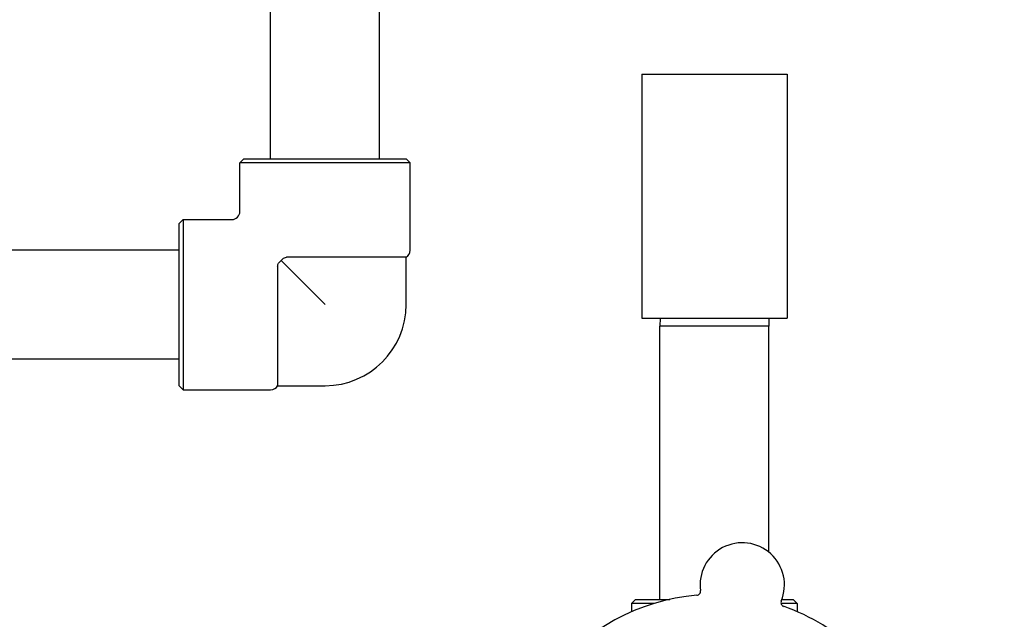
# Model space of a CAD drawing. Header units: inches. Extents: x 5 to 1128, y -85 to 748.
# Tile 79 of 256: x 155.07 to 162.65, y 229.01 to 233.63. Entities that reach past the tile are written whole.
import ezdxf

# ---------------------------------------------------------------- set-up
doc = ezdxf.new("R2010")
doc.units = ezdxf.units.IN
doc.header["$LTSCALE"] = 32
doc.header["$MEASUREMENT"] = 0
doc.layers.add('Dimension (ANSI)', color=7, linetype='Continuous', lineweight=25)
doc.layers.add('Visible (ANSI)', color=7, linetype='Continuous', lineweight=30)
doc.styles.add('Note Text (ANSI)', font='tahoma.ttf')
doc.dimstyles.new('SB Fraction-16 (ANSI)', dxfattribs={"dimscale": 32, "dimtxt": 0.125, "dimasz": 0.098425, "dimexe": 0.125, "dimexo": 0.0625, "dimgap": 0.031496, "dimtad": 0, "dimtih": 1, "dimtoh": 1, "dimdec": 4, "dimrnd": 1e-08, "dimzin": 0, "dimdsep": 46, "dimlunit": 5, "dimtxsty": 'Note Text (ANSI)', "dimcen": 0.09, "dimdle": 0.393701, "dimclrd": 256, "dimclre": 256, "dimclrt": 256, "dimadec": 0, "dimazin": 3, "dimtfac": 0.96, "dimtofl": 0, "dimtmove": 0, "dimatfit": 3, "dimfxl": 1, "dimfrac": 2, "dimtolj": 1, "dimtzin": 12, "dimlwd": -1, "dimlwe": -1, "dimarcsym": 0})

# ---------------------------------------------------------------- blocks, each defined once
blk = doc.blocks.new('*D16')
at = {"layer": 'Defpoints', "color": 0, "transparency": 16777216}
for p in [(170.3073, 471.9837), (79.417, 159.272), (130.3698, 159.272)]:
    blk.add_point(p, dxfattribs=at)
at = {"layer": 'Dimension (ANSI)', "transparency": 16777216}
for p, q in [((168.3073, 471.9837), (75.417, 471.9837)), ((79.417, 468.8341), (79.417, 327.6609)), ((79.417, 162.4216), (79.417, 320.5948)), ((128.3698, 159.272), (75.417, 159.272))]:
    blk.add_line(p, q, dxfattribs=at)
for points in [[(78.8921, 468.8341), (79.9419, 468.8341), (79.417, 471.9837)], [(78.8921, 162.4216), (79.9419, 162.4216), (79.417, 159.272)]]:
    blk.add_solid(points, dxfattribs=at)
at = {"layer": 'Dimension (ANSI)', "transparency": 16777216, "insert": (67.2142, 326.653), "char_height": 4, "attachment_point": 1, "style": 'Note Text (ANSI)'}
blk.add_mtext('\\A1;312 11/16', dxfattribs=at)

msp = doc.modelspace()

# ---------------------------------------------------------------- linework, layer by layer
at = {"layer": 'Visible (ANSI)'}
for p, q in [((156.998, 232.5617), (156.998, 234.6442)), ((157.838, 232.5617), (157.838, 234.6442)), ((159.858, 233.2132), (160.978, 233.2132)), ((159.858, 233.2132), (159.858, 231.3332)), ((160.978, 233.2132), (160.978, 231.3332)), ((156.793, 232.5617), (156.76175, 232.53045)), ((156.793, 232.5617), (158.043, 232.5617)), ((158.043, 232.5617), (158.07425, 232.53045)), ((158.07425, 232.53045), (156.76175, 232.53045)), ((156.76175, 232.15545), (156.76175, 232.53045)), ((158.07425, 231.8562), (158.07425, 232.53045)), ((156.293, 232.0617), (156.32425, 232.09295)), ((156.32425, 232.09295), (156.32425, 230.78045)), ((156.32425, 232.09295), (156.69925, 232.09295)), ((156.293, 230.8117), (156.293, 232.0617)), ((156.293, 231.8567), (154.128, 231.8567)), ((158.043, 231.80207), (157.12158, 231.80207)), ((158.043, 231.4367), (158.043, 231.80207)), ((157.05263, 231.73313), (157.05263, 230.8117)), ((157.07862, 231.77608), (157.418, 231.4367)), ((159.858, 231.3332), (160.978, 231.3332)), ((159.99964, 231.3332), (159.998, 231.2707)), ((160.83637, 231.3332), (160.838, 231.2707)), ((160.838, 231.2707), (159.998, 231.2707)), ((159.998, 229.1642), (159.998, 231.2707)), ((160.838, 229.52757), (160.838, 231.2707)), ((156.293, 231.0167), (154.128, 231.0167)), ((156.293, 230.8117), (156.32425, 230.78045)), ((157.05263, 230.8117), (157.418, 230.8117)), ((156.32425, 230.78045), (156.9985, 230.78045)), ((159.8105, 229.1642), (159.77925, 229.13295)), ((159.95403, 229.13295), (159.77925, 229.13295)), ((159.77925, 229.13295), (159.77925, 229.06867)), ((159.8105, 229.1642), (160.07363, 229.1642)), ((161.05675, 229.13295), (160.93164, 229.13295)), ((160.93827, 229.1642), (161.0255, 229.1642)), ((161.0255, 229.1642), (161.05675, 229.13295)), ((161.05675, 229.13295), (161.05675, 229.06867))]:
    msp.add_line(p, q, dxfattribs=at)
for centre, radius, start, end in [((156.69925, 232.15545), 0.0625, 270, 0), ((158.01175, 231.8562), 0.0625, 300, 0), ((157.418, 231.4367), 0.625, 270, 0), ((156.9985, 230.84295), 0.0625, 270, 330), ((160.63291, 229.27546), 0.325, 337.564771, 187.802066), ((160.27996, 229.2271), 0.03125, 274.854522, 7.802066), ((160.418, 227.6017), 1.6, 94.817135, 142.549701), ((160.96219, 229.1395), 0.03125, 157.564771, 250.512315), ((160.418, 227.6017), 1.6, 22.817135, 70.549701)]:
    msp.add_arc(centre, radius, start, end, dxfattribs=at)
for points, knots in [([(157.07862, 231.77608), (157.07946, 231.77709), (157.0803, 231.77809), (157.08455, 231.78291), (157.08857, 231.78697), (157.09622, 231.79344), (157.10015, 231.79618), (157.11111, 231.80134), (157.11697, 231.80207), (157.12158, 231.80207)], [-0.10003537, -0.10003537, -0.10003537, -0.10003537, -0.09317572, -0.09317572, -0.06597253, -0.06597253, -0.03983465, -0.03983465, 0, 0, 0, 0]), ([(157.05263, 231.73313), (157.05263, 231.73625), (157.05299, 231.73934), (157.05443, 231.74535), (157.05548, 231.74822), (157.059, 231.75532), (157.06182, 231.75923), (157.06851, 231.76695), (157.0733, 231.7717), (157.07862, 231.77608)], [-0.2510937, -0.2510937, -0.2510937, -0.2510937, -0.2168062, -0.2168062, -0.18302448, -0.18302448, -0.13062137, -0.13062137, -0.07407071, -0.07407071, -0.07407071, -0.07407071])]:
    msp.add_open_spline(points, degree=3, knots=knots, dxfattribs=at)

# ---------------------------------------------------------------- dimensions: what is measured, and where the dimension line sits
at = {"layer": 'Dimension (ANSI)'}
dim = msp.add_linear_dim(base=(79.41701, 159.27197), p1=(170.30726, 471.98367), p2=(130.36976, 159.27197), angle=270, dimstyle='SB Fraction-16 (ANSI)', override={"dimgap": 0.031496, "dimdec": 4, "dimtol": 0, "dimlim": 0, "dimtp": 0, "dimtm": 0, "dimtdec": 2, "dimatfit": 1}, dxfattribs=at)
dim.commit()
dim.dimension.update_dxf_attribs({"geometry": '*D16', "text_midpoint": (79.41701, 324.12782), "dimtype": 160})

doc.saveas('drawing.dxf')
